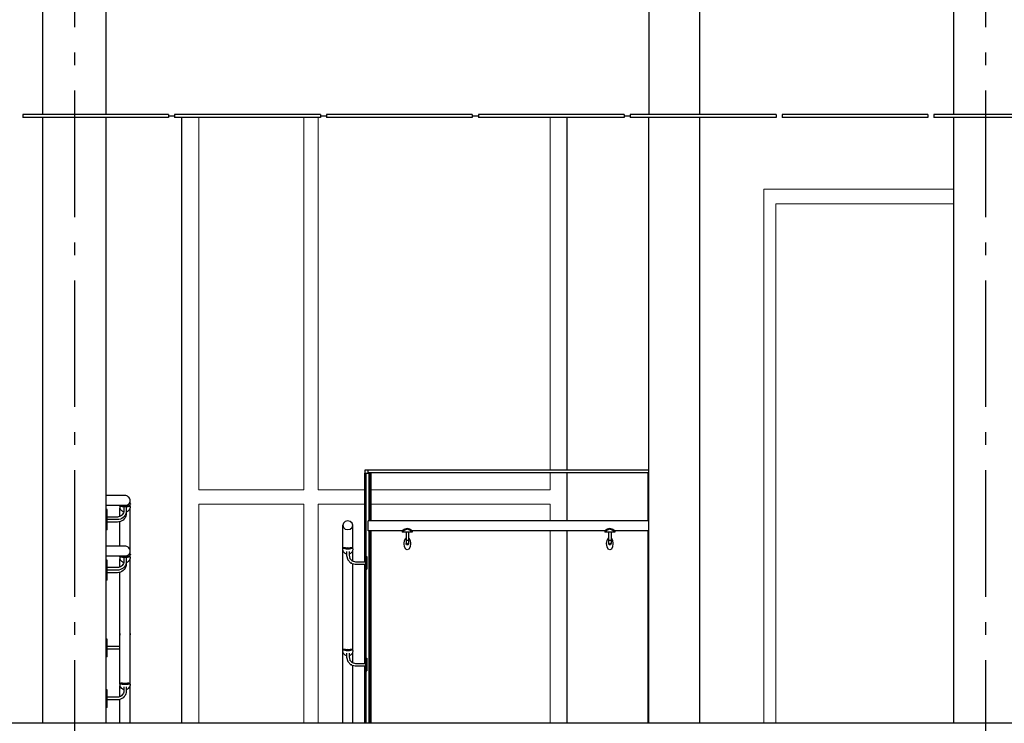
# Model space of a CAD drawing. Header units: millimetres. Extents: x -8544 to 51179, y -2070 to 39312.
# Tile 31 of 165: x 1001 to 4891, y 6850 to 9630. Entities that reach past the tile are written whole.
import ezdxf
from ezdxf.enums import TextEntityAlignment as Align

# ---------------------------------------------------------------- set-up
doc = ezdxf.new("R2010")
doc.units = ezdxf.units.MM
doc.header["$LTSCALE"] = 0.5
doc.header["$MEASUREMENT"] = 0
doc.linetypes.add('Akselinje', pattern=[1500, 1000, -200, 100, -200])
doc.linetypes.add('PLINE', pattern=[0])
for name, color, linetype in [('0(Nye konstruksjoner)', 7, 'Continuous'), ('222- Søyler', 7, 'Continuous'), ('2411 Bærende innervegger betong', 7, 'Continuous'), ('245- Skjørt(Nye konstruksjoner)', 7, 'Continuous'), ('251- Frittbærende dekker', 7, 'Continuous'), ('257- Systemhimlinger (Skravur)(Nye konstruksjoner)', 7, 'Continuous'), ('257- Systemhimlinger(Nye konstruksjoner)', 7, 'Continuous'), ('287- Andre rekkverk_ håndlister og fendere(Nye konstruksjoner)', 7, 'Continuous'), ('82-- Modullinjer', 7, 'Continuous')]:
    doc.layers.add(name, color=color, linetype=linetype)
doc.layers.add('234- Vinduer_ dører_ porter(Nye konstruksjoner)', color=7, linetype='Continuous', lineweight=0)
doc.layers.add('244- Vinduer_ dører_ foldevegger(Nye konstruksjoner)', color=7, linetype='Continuous', lineweight=0)
doc.styles.add('GENERATED_STYLE_1', font='arial.ttf')
pattern_1 = [(0, (0, 0), (0, 43.30127), [0, -25]), (0, (12.5, 21.65), (0, 43.30127), [0, -25])]

# ---------------------------------------------------------------- blocks, each defined once
blk = doc.blocks.new('Standard grid marker[2]', base_point=(1216.9, 12550))
at = {"layer": '82-- Modullinjer', "linetype": 'Akselinje'}
blk.add_line((1216.9, 12350), (1216.9, 1550), dxfattribs=at)
at = {"layer": '82-- Modullinjer', "style": 'GENERATED_STYLE_1'}
for tag, p in [('AC_MarkerText_1_0', (1216.9, 12887.5)), ('AC_MarkerText_1_1', (1216.9, 1187.5))]:
    blk.add_attdef(tag, text='', height=175, rotation=360, dxfattribs=at).set_placement(p, align=Align.TOP_CENTER)
blk = doc.blocks.new('Standard grid marker[8]', base_point=(4816.9, 12550))
at = {"layer": '82-- Modullinjer', "linetype": 'Akselinje'}
blk.add_line((4816.9, 12350), (4816.9, 1550), dxfattribs=at)
at = {"layer": '82-- Modullinjer', "style": 'GENERATED_STYLE_1'}
for tag, p in [('AC_MarkerText_1_0', (4816.9, 12887.5)), ('AC_MarkerText_1_1', (4816.9, 1187.5))]:
    blk.add_attdef(tag, text='', height=175, rotation=360, dxfattribs=at).set_placement(p, align=Align.TOP_CENTER)

msp = doc.modelspace()

# ---------------------------------------------------------------- hatches: boundary and pattern name
at = {"layer": '257- Systemhimlinger (Skravur)(Nye konstruksjoner)', "linetype": 'Continuous'}
h = msp.add_hatch(dxfattribs=at)
h.set_pattern_fill('Prikker_tett', color=256, style=0, pattern_type=2)
h.set_pattern_definition(pattern_1)
h.paths.add_polyline_path([(1588.7, 9256), (1012.7, 9256), (1012.7, 9244), (1588.7, 9244)])
h = msp.add_hatch(dxfattribs=at)
h.set_pattern_fill('Prikker_tett', color=256, style=0, pattern_type=2)
h.set_pattern_definition(pattern_1)
h.paths.add_polyline_path([(1612.7, 9244), (2188.7, 9244), (2188.7, 9256), (1612.7, 9256)])
h = msp.add_hatch(dxfattribs=at)
h.set_pattern_fill('Prikker_tett', color=256, style=0, pattern_type=2)
h.set_pattern_definition(pattern_1)
h.paths.add_polyline_path([(2212.7, 9244), (2788.7, 9244), (2788.7, 9256), (2212.7, 9256)])
h = msp.add_hatch(dxfattribs=at)
h.set_pattern_fill('Prikker_tett', color=256, style=0, pattern_type=2)
h.set_pattern_definition(pattern_1)
h.paths.add_polyline_path([(2812.7, 9244), (3388.7, 9244), (3388.7, 9256), (2812.7, 9256)])
h = msp.add_hatch(dxfattribs=at)
h.set_pattern_fill('Prikker_tett', color=256, style=0, pattern_type=2)
h.set_pattern_definition(pattern_1)
h.paths.add_polyline_path([(3412.7, 9244), (3988.7, 9244), (3988.7, 9256), (3412.7, 9256)])
h = msp.add_hatch(dxfattribs=at)
h.set_pattern_fill('Prikker_tett', color=256, style=0, pattern_type=2)
h.set_pattern_definition(pattern_1)
h.paths.add_polyline_path([(4012.7, 9244), (4588.7, 9244), (4588.7, 9256), (4012.7, 9256)])
h = msp.add_hatch(dxfattribs=at)
h.set_pattern_fill('Prikker_tett', color=256, style=0, pattern_type=2)
h.set_pattern_definition(pattern_1)
h.paths.add_polyline_path([(4612.7, 9244), (5188.7, 9244), (5188.7, 9256), (4612.7, 9256)])

# ---------------------------------------------------------------- linework, layer by layer
at = {"layer": '0(Nye konstruksjoner)', "linetype": 'PLINE'}
for p, q in [((1641.9, 6850), (1641.9, 9244)), ((3161.9, 9244), (3161.9, 7850)), ((3161.9, 7840), (3161.9, 7650)), ((3161.9, 7610), (3161.9, 6850))]:
    msp.add_line(p, q, dxfattribs=at)
at = {"layer": '222- Søyler', "linetype": 'PLINE'}
for p, q in [((1091.9, 9256), (1091.9, 9981.1)), ((1341.9, 9256), (1341.9, 9981.1)), ((4691.9, 9256), (4691.9, 9981.1)), ((1091.9, 6850), (1091.9, 9244)), ((1341.9, 6850), (1341.9, 9244)), ((4691.9, 6850), (4691.9, 9244))]:
    msp.add_line(p, q, dxfattribs=at)
at = {"layer": '234- Vinduer_ dører_ porter(Nye konstruksjoner)', "linetype": 'PLINE'}
for p, q in [((1707.9, 9244), (1707.9, 7772)), ((2123.9, 7772), (2123.9, 9244)), ((2179.9, 9244), (2179.9, 7772)), ((3095.9, 7850), (3095.9, 9244)), ((3095.9, 7772), (3095.9, 7840)), ((1707.9, 7772), (2123.9, 7772)), ((2179.9, 7772), (2364.4, 7772)), ((2389.4, 7772), (3095.9, 7772)), ((1707.9, 7716), (1707.9, 6850)), ((2123.9, 7716), (1707.9, 7716)), ((2123.9, 6850), (2123.9, 7716)), ((2179.9, 7716), (2179.9, 6850)), ((2364.4, 7716), (2179.9, 7716)), ((3095.9, 7716), (2389.4, 7716)), ((3095.9, 7650), (3095.9, 7716)), ((3095.9, 6850), (3095.9, 7610))]:
    msp.add_line(p, q, dxfattribs=at)
at = {"layer": '2411 Bærende innervegger betong', "linetype": 'PLINE'}
for p, q in [((3686.9, 10167.9), (3686.9, 9256)), ((3486.9, 6850), (3486.9, 9244)), ((3686.9, 9244), (3686.9, 6850))]:
    msp.add_line(p, q, dxfattribs=at)
at = {"layer": '244- Vinduer_ dører_ foldevegger(Nye konstruksjoner)', "linetype": 'PLINE'}
for p, q in [((3940.4, 8960), (3940.4, 8890)), ((4691.9, 8960), (3940.4, 8960)), ((3940.4, 8890), (3940.4, 6850)), ((3988.2, 6850), (3988.2, 8902)), ((3988.2, 8902), (4691.9, 8902))]:
    msp.add_line(p, q, dxfattribs=at)
at = {"layer": '245- Skjørt(Nye konstruksjoner)', "linetype": 'PLINE'}
for p, q in [((3486.9, 10167.9), (3486.9, 9256)), ((1588.7, 9250), (1612.7, 9250)), ((2188.7, 9250), (2212.7, 9250)), ((2788.7, 9250), (2812.7, 9250)), ((3388.7, 9250), (3412.7, 9250))]:
    msp.add_line(p, q, dxfattribs=at)
at = {"layer": '251- Frittbærende dekker', "linetype": 'PLINE', "flags": 128}
msp.add_lwpolyline([(10516.9, 6850), (8013.9, 6850), (7965.9, 6850), (7921.9, 6850), (-2050.6, 6850)], dxfattribs=at)
at = {"layer": '257- Systemhimlinger(Nye konstruksjoner)', "linetype": 'PLINE'}
for p, q in [((1012.7, 9256), (1012.7, 9244)), ((1588.7, 9256), (1012.7, 9256)), ((1588.7, 9244), (1012.7, 9244)), ((1588.7, 9256), (1588.7, 9244)), ((1612.7, 9256), (1612.7, 9244)), ((2188.7, 9256), (1612.7, 9256)), ((2188.7, 9244), (1612.7, 9244)), ((2188.7, 9256), (2188.7, 9244)), ((2212.7, 9256), (2212.7, 9244)), ((2788.7, 9256), (2212.7, 9256)), ((2788.7, 9244), (2212.7, 9244)), ((2788.7, 9256), (2788.7, 9244)), ((2812.7, 9256), (2812.7, 9244)), ((3388.7, 9256), (2812.7, 9256)), ((3388.7, 9244), (2812.7, 9244)), ((3388.7, 9256), (3388.7, 9244)), ((3412.7, 9256), (3412.7, 9244)), ((3988.7, 9256), (3412.7, 9256)), ((3988.7, 9244), (3412.7, 9244)), ((3988.7, 9256), (3988.7, 9244)), ((4012.7, 9256), (4012.7, 9244)), ((4588.7, 9256), (4012.7, 9256)), ((4588.7, 9244), (4012.7, 9244)), ((4588.7, 9256), (4588.7, 9244)), ((4612.7, 9256), (4612.7, 9244)), ((5188.7, 9256), (4612.7, 9256)), ((5188.7, 9244), (4612.7, 9244))]:
    msp.add_line(p, q, dxfattribs=at)
at = {"layer": '287- Andre rekkverk_ håndlister og fendere(Nye konstruksjoner)', "linetype": 'PLINE'}
for p, q in [((2364.4, 7850), (2364.4, 7838.4)), ((2376.9, 7850), (2364.4, 7850)), ((2364.4, 7838.4), (2389.4, 7838.4)), ((2364.4, 7488.5), (2364.4, 7838.4)), ((2369.4, 6850), (2369.4, 7835.5)), ((2376.9, 7840), (2376.9, 7850)), ((3486.9, 7850), (2376.9, 7850)), ((3486.9, 7840), (2376.9, 7840)), ((2381.9, 7650), (2381.9, 7840)), ((2384.4, 7650), (2384.4, 7835.5)), ((2389.4, 7838.4), (2389.4, 7840)), ((2389.4, 7650), (2389.4, 7838.4)), ((3481.9, 7840), (3481.9, 7650)), ((1353.7, 7750), (1341.9, 7750)), ((1365.1, 7750), (1353.7, 7750)), ((1376, 7750), (1365.1, 7750)), ((1386, 7750), (1376, 7750)), ((1395, 7750), (1386, 7750)), ((1402.6, 7750), (1395, 7750)), ((1408.8, 7750), (1402.6, 7750)), ((1413.3, 7750), (1408.8, 7750)), ((1416, 7750), (1413.3, 7750)), ((1416.9, 7750), (1416, 7750)), ((1420.4, 7749.7), (1416.9, 7750)), ((1423.8, 7748.8), (1420.4, 7749.7)), ((1426.9, 7747.3), (1423.8, 7748.8)), ((1429.8, 7745.3), (1426.9, 7747.3)), ((1432.2, 7742.9), (1429.8, 7745.3)), ((1434.2, 7740), (1432.2, 7742.9)), ((1353.7, 7710), (1341.9, 7710)), ((1365.1, 7710), (1353.7, 7710)), ((1376, 7710), (1365.1, 7710)), ((1386, 7710), (1376, 7710)), ((1395, 7710), (1386, 7710)), ((1402.6, 7710), (1395, 7710)), ((1396.1, 7706.3), (1395.9, 7704.9)), ((1395.9, 7704.9), (1396.1, 7702.8)), ((1396.4, 7706.8), (1396.1, 7706.3)), ((1396.1, 7702.8), (1396.4, 7701.4)), ((1396.7, 7707.2), (1396.4, 7706.8)), ((1401.1, 7710), (1396.7, 7707.2)), ((1397.9, 7707.6), (1396.7, 7707.2)), ((1396.9, 7707.4), (1396.9, 7710)), ((1399.2, 7707.4), (1397.9, 7707.6)), ((1399.6, 7707.4), (1399.2, 7707.4)), ((1401.9, 7706.9), (1399.6, 7707.4)), ((1402.5, 7709.4), (1401.9, 7710)), ((1402.5, 7706.7), (1401.9, 7706.9)), ((1404.9, 7708.1), (1402.5, 7709.4)), ((1404.9, 7706.3), (1402.5, 7706.7)), ((1408.8, 7710), (1402.6, 7710)), ((1406.3, 7707.3), (1404.9, 7708.1)), ((1406.3, 7705.9), (1404.9, 7706.3)), ((1408.5, 7706.4), (1406.3, 7707.3)), ((1408.5, 7705.6), (1406.3, 7705.9)), ((1410.4, 7705.8), (1408.5, 7706.4)), ((1410.4, 7705.3), (1408.5, 7705.6)), ((1413.3, 7710), (1408.8, 7710)), ((1412.6, 7705.4), (1410.4, 7705.8)), ((1411.9, 7705.2), (1410.4, 7705.3)), ((1411.9, 7705.5), (1411.9, 7690.2)), ((1414.7, 7705), (1412.6, 7705.4)), ((1416, 7710), (1413.3, 7710)), ((1416.9, 7705), (1414.7, 7705)), ((1416.9, 7710), (1416, 7710)), ((1416.9, 7710), (1420.4, 7710.3)), ((1418.7, 7710), (1416.9, 7710)), ((1419.1, 7705), (1416.9, 7705)), ((1420.4, 7710.3), (1418.7, 7710)), ((1421.2, 7705.4), (1419.1, 7705)), ((1420.4, 7710.3), (1423.8, 7711.2)), ((1422.1, 7710.6), (1420.4, 7710.3)), ((1423.4, 7705.8), (1421.2, 7705.4)), ((1421.9, 7705.5), (1421.9, 7689.8)), ((1423.4, 7705.3), (1421.9, 7705.2)), ((1423.6, 7711.2), (1422.1, 7710.6)), ((1425.3, 7706.4), (1423.4, 7705.8)), ((1425.3, 7705.6), (1423.4, 7705.3)), ((1425.4, 7711.8), (1423.6, 7711.2)), ((1423.8, 7711.2), (1426.9, 7712.7)), ((1427.5, 7707.3), (1425.3, 7706.4)), ((1427.5, 7705.9), (1425.3, 7705.6)), ((1426.5, 7712.4), (1425.4, 7711.8)), ((1428.4, 7713.6), (1426.5, 7712.4)), ((1426.9, 7712.7), (1429.8, 7714.7)), ((1428.9, 7708.1), (1427.5, 7707.3)), ((1428.9, 7706.3), (1427.5, 7705.9)), ((1428.9, 7714), (1428.4, 7713.6)), ((1430.8, 7715.6), (1428.9, 7714)), ((1431.3, 7709.4), (1428.9, 7708.1)), ((1431.3, 7706.7), (1428.9, 7706.3)), ((1429.8, 7714.7), (1432.2, 7717.1)), ((1431.1, 7715.8), (1430.8, 7715.6)), ((1432.2, 7717), (1431.1, 7715.8)), ((1431.9, 7710), (1431.3, 7709.4)), ((1431.9, 7706.9), (1431.3, 7706.7)), ((1434.3, 7711.9), (1431.9, 7710)), ((1434.3, 7707.4), (1431.9, 7706.9)), ((1432.2, 7717.1), (1434.2, 7720)), ((1433.1, 7718.2), (1432.2, 7717)), ((1433.1, 7709.8), (1432.3, 7710.3)), ((1433.4, 7718.5), (1433.1, 7718.2)), ((1433.1, 7709.8), (1437.2, 7707.2)), ((1433.6, 7718.9), (1433.4, 7718.5)), ((1433.8, 7719.2), (1433.6, 7718.9)), ((1433.8, 7719.2), (1438, 7716.5)), ((1435.7, 7736.8), (1434.2, 7740)), ((1434.2, 7720), (1435.7, 7723.2)), ((1434.7, 7712.3), (1434.3, 7711.9)), ((1434.7, 7707.4), (1434.3, 7707.4)), ((1436, 7713.8), (1434.7, 7712.3)), ((1436, 7707.6), (1434.7, 7707.4)), ((1436.6, 7733.5), (1435.7, 7736.8)), ((1435.7, 7723.2), (1436.6, 7726.5)), ((1437.2, 7715.2), (1436, 7713.8)), ((1437.2, 7707.2), (1436, 7707.6)), ((1436.9, 7730), (1436.6, 7733.5)), ((1436.6, 7726.5), (1436.9, 7730)), ((1436.9, 7717.2), (1436.9, 7730)), ((1436.9, 7707.4), (1436.9, 7714.9)), ((1437.5, 7715.6), (1437.2, 7715.2)), ((1437.5, 7706.8), (1437.2, 7707.2)), ((1437.8, 7716.1), (1437.5, 7715.6)), ((1437.8, 7706.3), (1437.5, 7706.8)), ((1437.5, 7701.4), (1437.8, 7702.8)), ((1438, 7716.5), (1437.8, 7716.1)), ((1438, 7704.9), (1437.8, 7706.3)), ((1437.8, 7702.8), (1438, 7704.9)), ((1346.9, 7695), (1341.9, 7695)), ((1346.9, 7694.5), (1346.9, 7695)), ((1346.9, 7692.9), (1346.9, 7694.5)), ((1346.9, 7690.3), (1346.9, 7692.9)), ((1346.9, 7686.8), (1346.9, 7690.3)), ((1346.9, 7682.5), (1346.9, 7686.8)), ((1346.9, 7677.5), (1346.9, 7682.5)), ((1346.9, 7672), (1346.9, 7677.5)), ((1346.9, 7666.1), (1346.9, 7672)), ((1346.9, 7660), (1346.9, 7666.1)), ((1386.7, 7665), (1346.9, 7665)), ((1391.3, 7665.4), (1386.7, 7665)), ((1395.5, 7666.5), (1391.3, 7665.4)), ((1399.4, 7668.4), (1395.5, 7666.5)), ((1396.4, 7701.4), (1396.7, 7700.4)), ((1396.7, 7700.4), (1397.9, 7697.5)), ((1396.9, 7667.2), (1396.9, 7699.8)), ((1397.9, 7697.5), (1399.2, 7695)), ((1399.2, 7695), (1399.6, 7694.5)), ((1403, 7670.9), (1399.4, 7668.4)), ((1399.6, 7694.5), (1401.9, 7691.5)), ((1401.9, 7691.5), (1402.5, 7690.9)), ((1402.5, 7690.9), (1404.9, 7688.9)), ((1406.1, 7673.9), (1403, 7670.9)), ((1404.9, 7688.9), (1406.3, 7687.9)), ((1408.6, 7677.5), (1406.1, 7673.9)), ((1406.3, 7687.9), (1408.5, 7686.8)), ((1408.5, 7686.8), (1410.4, 7686)), ((1410.4, 7681.5), (1408.6, 7677.5)), ((1413.8, 7667.5), (1409.4, 7663.2)), ((1410.4, 7686), (1411.5, 7685.7)), ((1411.5, 7685.7), (1410.4, 7681.5)), ((1411.9, 7690.2), (1411.5, 7685.7)), ((1417.3, 7672.5), (1413.8, 7667.5)), ((1419.8, 7678), (1417.3, 7672.5)), ((1419.8, 7668), (1417.3, 7662.4)), ((1421.4, 7683.9), (1419.8, 7678)), ((1421.4, 7673.9), (1419.8, 7668)), ((1421.9, 7689.8), (1421.4, 7683.9)), ((1421.9, 7679.7), (1421.4, 7673.9)), ((1421.9, 7689.8), (1421.9, 7679.7)), ((1421.9, 7685.6), (1423.4, 7686)), ((1423.4, 7686), (1425.3, 7686.8)), ((1425.3, 7686.8), (1427.5, 7687.9)), ((1427.5, 7687.9), (1428.9, 7688.9)), ((1428.9, 7688.9), (1431.3, 7690.9)), ((1431.3, 7690.9), (1431.9, 7691.5)), ((1431.9, 7691.5), (1434.3, 7694.5)), ((1434.3, 7694.5), (1434.7, 7695)), ((1434.7, 7695), (1436, 7697.5)), ((1436, 7697.5), (1437.2, 7700.4)), ((1436.9, 7530), (1436.9, 7699.8)), ((1437.2, 7700.4), (1437.5, 7701.4)), ((1346.9, 7625), (1341.9, 7625)), ((1346.9, 7653.9), (1346.9, 7660)), ((1387.1, 7655), (1346.9, 7655)), ((1386.7, 7654.9), (1346.9, 7654.9)), ((1346.9, 7648), (1346.9, 7653.9)), ((1346.9, 7642.5), (1346.9, 7648)), ((1387.1, 7644.9), (1346.9, 7644.9)), ((1346.9, 7637.5), (1346.9, 7642.5)), ((1346.9, 7633.2), (1346.9, 7637.5)), ((1346.9, 7629.7), (1346.9, 7633.2)), ((1346.9, 7627.1), (1346.9, 7629.7)), ((1346.9, 7625.5), (1346.9, 7627.1)), ((1346.9, 7625), (1346.9, 7625.5)), ((1346.9, 7623.1), (1346.9, 7625)), ((1391.3, 7655.3), (1386.7, 7654.9)), ((1393, 7655.5), (1387.1, 7655)), ((1393, 7645.5), (1387.1, 7644.9)), ((1391.3, 7655.4), (1391.3, 7655.3)), ((1398.9, 7657.1), (1393, 7655.5)), ((1398.9, 7647), (1393, 7645.5)), ((1396.9, 7550), (1396.9, 7646.5)), ((1404.4, 7659.7), (1398.9, 7657.1)), ((1404.4, 7649.6), (1398.9, 7647)), ((1409.4, 7663.2), (1404.4, 7659.7)), ((1409.4, 7653.1), (1404.4, 7649.6)), ((1413.8, 7657.4), (1409.4, 7653.1)), ((1417.3, 7662.4), (1413.8, 7657.4)), ((2279.6, 7641.4), (2276.9, 7632.7)), ((2276.9, 7632.7), (2279.6, 7624.1)), ((2276.9, 7540), (2276.9, 7632.7)), ((2286.9, 7647.7), (2279.6, 7641.4)), ((2296.9, 7650), (2286.9, 7647.7)), ((2306.9, 7647.7), (2296.9, 7650)), ((2314.2, 7641.4), (2306.9, 7647.7)), ((2316.9, 7632.7), (2314.2, 7641.4)), ((2314.2, 7624.1), (2316.9, 7632.7)), ((2316.9, 7540), (2316.9, 7632.7)), ((2376.9, 7647.3), (2376.9, 7650)), ((3486.9, 7650), (2376.9, 7650)), ((2376.9, 7640), (2376.9, 7647.3)), ((2376.9, 7630), (2376.9, 7640)), ((2376.9, 7620), (2376.9, 7630)), ((1346.9, 7614.9), (1341.9, 7614.9)), ((1346.9, 7619.6), (1346.9, 7623.1)), ((1346.9, 7617.1), (1346.9, 7619.6)), ((1346.9, 7615.5), (1346.9, 7617.1)), ((1346.9, 7614.9), (1346.9, 7615.5)), ((2279.6, 7624.1), (2286.9, 7617.7)), ((2286.9, 7617.7), (2296.9, 7615.4)), ((2296.9, 7615.4), (2306.9, 7617.7)), ((2306.9, 7617.7), (2314.2, 7624.1)), ((2376.9, 7612.7), (2376.9, 7620)), ((2376.9, 7610), (2376.9, 7612.7)), ((2511.9, 7610), (2376.9, 7610)), ((2381.9, 6850), (2381.9, 7610)), ((2384.4, 6850), (2384.4, 7610)), ((2389.4, 6850), (2389.4, 7610)), ((2513.3, 7610), (2511.9, 7610)), ((2511.9, 7610), (2511.9, 7605)), ((2513.3, 7605), (2511.9, 7605)), ((2514.6, 7612.4), (2513.3, 7610)), ((2514.6, 7608.1), (2513.3, 7605)), ((2550.5, 7605), (2513.3, 7605)), ((2520.3, 7615.4), (2514.6, 7612.4)), ((2520.3, 7611.7), (2514.6, 7608.1)), ((2521.9, 7616.8), (2520.3, 7615.4)), ((2521.9, 7613.5), (2520.3, 7611.7)), ((2531.9, 7619.2), (2521.9, 7616.8)), ((2531.9, 7616.5), (2521.9, 7613.5)), ((2526.9, 7605), (2526.9, 7590)), ((2526.9, 7590), (2526.9, 7575)), ((2541.9, 7616.8), (2531.9, 7619.2)), ((2541.9, 7613.5), (2531.9, 7616.5)), ((2536.9, 7605), (2536.9, 7590)), ((2536.9, 7590), (2536.9, 7575)), ((2543.5, 7615.4), (2541.9, 7616.8)), ((2543.5, 7611.7), (2541.9, 7613.5)), ((2549.2, 7612.4), (2543.5, 7615.4)), ((2549.2, 7608.1), (2543.5, 7611.7)), ((2550.5, 7610), (2549.2, 7612.4)), ((2550.5, 7605), (2549.2, 7608.1)), ((2551.9, 7610), (2550.5, 7610)), ((2551.9, 7605), (2550.5, 7605)), ((2551.9, 7610), (2551.9, 7605)), ((3311.9, 7610), (2551.9, 7610)), ((3313.3, 7610), (3311.9, 7610)), ((3311.9, 7610), (3311.9, 7605)), ((3313.3, 7605), (3311.9, 7605)), ((3314.6, 7612.4), (3313.3, 7610)), ((3314.6, 7608.1), (3313.3, 7605)), ((3350.5, 7605), (3313.3, 7605)), ((3320.3, 7615.4), (3314.6, 7612.4)), ((3320.3, 7611.7), (3314.6, 7608.1)), ((3321.9, 7616.8), (3320.3, 7615.4)), ((3321.9, 7613.5), (3320.3, 7611.7)), ((3331.9, 7619.2), (3321.9, 7616.8)), ((3331.9, 7616.5), (3321.9, 7613.5)), ((3326.9, 7605), (3326.9, 7590)), ((3326.9, 7590), (3326.9, 7575)), ((3341.9, 7616.8), (3331.9, 7619.2)), ((3341.9, 7613.5), (3331.9, 7616.5)), ((3336.9, 7605), (3336.9, 7590)), ((3336.9, 7590), (3336.9, 7575)), ((3343.5, 7615.4), (3341.9, 7616.8)), ((3343.5, 7611.7), (3341.9, 7613.5)), ((3349.2, 7612.4), (3343.5, 7615.4)), ((3349.2, 7608.1), (3343.5, 7611.7)), ((3350.5, 7610), (3349.2, 7612.4)), ((3350.5, 7605), (3349.2, 7608.1)), ((3351.9, 7610), (3350.5, 7610)), ((3351.9, 7605), (3350.5, 7605)), ((3351.9, 7610), (3351.9, 7605)), ((3486.9, 7610), (3351.9, 7610)), ((3481.9, 7610), (3481.9, 6850)), ((1353.7, 7550), (1341.9, 7550)), ((1365.1, 7550), (1353.7, 7550)), ((1376, 7550), (1365.1, 7550)), ((1386, 7550), (1376, 7550)), ((1395, 7550), (1386, 7550)), ((1402.6, 7550), (1395, 7550)), ((1408.8, 7550), (1402.6, 7550)), ((1413.3, 7550), (1408.8, 7550)), ((1416, 7550), (1413.3, 7550)), ((1416.9, 7550), (1416, 7550)), ((1420.4, 7549.7), (1416.9, 7550)), ((1423.8, 7548.8), (1420.4, 7549.7)), ((1426.9, 7547.3), (1423.8, 7548.8)), ((1429.8, 7545.3), (1426.9, 7547.3)), ((2519.4, 7560), (2521.1, 7572.5)), ((2521.1, 7547.5), (2519.4, 7560)), ((2521.1, 7572.5), (2525.7, 7581.7)), ((2525.7, 7538.3), (2521.1, 7547.5)), ((2525.7, 7581.7), (2526.9, 7582.3)), ((2526.9, 7575), (2526.9, 7564)), ((2526.9, 7564), (2526.9, 7560)), ((2527.6, 7557.5), (2526.9, 7560)), ((2529.4, 7572.8), (2527.6, 7573.7)), ((2529.4, 7560.1), (2527.6, 7561.8)), ((2529.4, 7555.7), (2527.6, 7557.5)), ((2531.9, 7572.4), (2529.4, 7572.8)), ((2531.9, 7559.5), (2529.4, 7560.1)), ((2531.9, 7555), (2529.4, 7555.7)), ((2534.4, 7572.8), (2531.9, 7572.4)), ((2534.4, 7560.1), (2531.9, 7559.5)), ((2534.4, 7555.7), (2531.9, 7555)), ((2536.3, 7573.7), (2534.4, 7572.8)), ((2536.3, 7561.8), (2534.4, 7560.1)), ((2536.3, 7557.5), (2534.4, 7555.7)), ((2536.9, 7560), (2536.3, 7557.5)), ((2536.9, 7582.3), (2538.2, 7581.7)), ((2536.9, 7575), (2536.9, 7564)), ((2536.9, 7564), (2536.9, 7560)), ((2538.2, 7581.7), (2542.8, 7572.5)), ((2542.8, 7547.5), (2538.2, 7538.3)), ((2542.8, 7572.5), (2544.4, 7560)), ((2544.4, 7560), (2542.8, 7547.5)), ((3319.4, 7560), (3321.1, 7572.5)), ((3321.1, 7547.5), (3319.4, 7560)), ((3321.1, 7572.5), (3325.7, 7581.7)), ((3325.7, 7538.3), (3321.1, 7547.5)), ((3325.7, 7581.7), (3326.9, 7582.3)), ((3326.9, 7575), (3326.9, 7564)), ((3326.9, 7564), (3326.9, 7560)), ((3327.6, 7557.5), (3326.9, 7560)), ((3329.4, 7572.8), (3327.6, 7573.7)), ((3329.4, 7560.1), (3327.6, 7561.8)), ((3329.4, 7555.7), (3327.6, 7557.5)), ((3331.9, 7572.4), (3329.4, 7572.8)), ((3331.9, 7559.5), (3329.4, 7560.1)), ((3331.9, 7555), (3329.4, 7555.7)), ((3334.4, 7572.8), (3331.9, 7572.4)), ((3334.4, 7560.1), (3331.9, 7559.5)), ((3334.4, 7555.7), (3331.9, 7555)), ((3336.3, 7573.7), (3334.4, 7572.8)), ((3336.3, 7561.8), (3334.4, 7560.1)), ((3336.3, 7557.5), (3334.4, 7555.7)), ((3336.9, 7560), (3336.3, 7557.5)), ((3336.9, 7582.3), (3338.2, 7581.7)), ((3336.9, 7575), (3336.9, 7564)), ((3336.9, 7564), (3336.9, 7560)), ((3338.2, 7581.7), (3342.8, 7572.5)), ((3342.8, 7547.5), (3338.2, 7538.3)), ((3342.8, 7572.5), (3344.4, 7560)), ((3344.4, 7560), (3342.8, 7547.5)), ((1353.7, 7510), (1341.9, 7510)), ((1365.1, 7510), (1353.7, 7510)), ((1376, 7510), (1365.1, 7510)), ((1386, 7510), (1376, 7510)), ((1395, 7510), (1386, 7510)), ((1402.6, 7510), (1395, 7510)), ((1401.1, 7510), (1396.7, 7507.2)), ((1396.9, 7507.4), (1396.9, 7510)), ((1402.5, 7509.4), (1401.9, 7510)), ((1404.9, 7508.1), (1402.5, 7509.4)), ((1408.8, 7510), (1402.6, 7510)), ((1406.3, 7507.3), (1404.9, 7508.1)), ((1413.3, 7510), (1408.8, 7510)), ((1416, 7510), (1413.3, 7510)), ((1416.9, 7510), (1416, 7510)), ((1416.9, 7510), (1420.4, 7510.3)), ((1418.7, 7510), (1416.9, 7510)), ((1420.4, 7510.3), (1418.7, 7510)), ((1420.4, 7510.3), (1423.8, 7511.2)), ((1422.1, 7510.6), (1420.4, 7510.3)), ((1423.6, 7511.2), (1422.1, 7510.6)), ((1425.4, 7511.8), (1423.6, 7511.2)), ((1423.8, 7511.2), (1426.9, 7512.7)), ((1426.5, 7512.4), (1425.4, 7511.8)), ((1428.4, 7513.6), (1426.5, 7512.4)), ((1426.9, 7512.7), (1429.8, 7514.7)), ((1428.9, 7508.1), (1427.5, 7507.3)), ((1428.9, 7514), (1428.4, 7513.6)), ((1430.8, 7515.6), (1428.9, 7514)), ((1431.3, 7509.4), (1428.9, 7508.1)), ((1432.2, 7542.9), (1429.8, 7545.3)), ((1429.8, 7514.7), (1432.2, 7517.1)), ((1431.1, 7515.8), (1430.8, 7515.6)), ((1432.2, 7517), (1431.1, 7515.8)), ((1431.9, 7510), (1431.3, 7509.4)), ((1434.3, 7511.9), (1431.9, 7510)), ((1434.2, 7540), (1432.2, 7542.9)), ((1432.2, 7517.1), (1434.2, 7520)), ((1433.1, 7518.2), (1432.2, 7517)), ((1433.1, 7509.8), (1432.3, 7510.3)), ((1433.4, 7518.5), (1433.1, 7518.2)), ((1433.1, 7509.8), (1437.2, 7507.2)), ((1433.6, 7518.9), (1433.4, 7518.5)), ((1433.8, 7519.2), (1433.6, 7518.9)), ((1433.8, 7519.2), (1438, 7516.5)), ((1435.7, 7536.8), (1434.2, 7540)), ((1434.2, 7520), (1435.7, 7523.2)), ((1434.7, 7512.3), (1434.3, 7511.9)), ((1436, 7513.8), (1434.7, 7512.3)), ((1436.6, 7533.5), (1435.7, 7536.8)), ((1435.7, 7523.2), (1436.6, 7526.5)), ((1437.2, 7515.2), (1436, 7513.8)), ((1436.9, 7530), (1436.6, 7533.5)), ((1436.6, 7526.5), (1436.9, 7530)), ((1436.9, 7517.2), (1436.9, 7530)), ((1436.9, 7507.4), (1436.9, 7514.9)), ((1437.5, 7515.6), (1437.2, 7515.2)), ((1437.8, 7516.1), (1437.5, 7515.6)), ((1438, 7516.5), (1437.8, 7516.1)), ((2277.6, 7540.9), (2275.9, 7538.4)), ((2275.9, 7538.4), (2277.6, 7530.9)), ((2276.9, 7138.4), (2276.9, 7533.7)), ((2281.4, 7543.8), (2277.6, 7540.9)), ((2278.6, 7540.1), (2277.6, 7540.9)), ((2277.6, 7530.9), (2278.6, 7528.5)), ((2284.9, 7539.8), (2278.6, 7540.1)), ((2278.6, 7528.5), (2284.9, 7522.5)), ((2282.3, 7543.3), (2281.4, 7543.8)), ((2287.3, 7543.6), (2282.3, 7543.3)), ((2290.2, 7537.8), (2284.9, 7539.8)), ((2284.9, 7522.5), (2290.2, 7519.2)), ((2291.6, 7542.2), (2287.3, 7543.6)), ((2296.9, 7538.6), (2290.2, 7537.8)), ((2290.2, 7519.2), (2291.9, 7519)), ((2296.9, 7542.9), (2291.6, 7542.2)), ((2291.9, 7528.5), (2291.9, 7512.9)), ((2291.9, 7512.9), (2296.5, 7495.9)), ((2302.3, 7542.2), (2296.9, 7542.9)), ((2303.6, 7537.8), (2296.9, 7538.6)), ((2301.9, 7528.5), (2301.9, 7514.2)), ((2301.9, 7519), (2303.6, 7519.2)), ((2301.9, 7514.2), (2305.4, 7501.1)), ((2306.5, 7543.6), (2302.3, 7542.2)), ((2308.9, 7539.8), (2303.6, 7537.8)), ((2303.6, 7519.2), (2308.9, 7522.5)), ((2311.6, 7543.3), (2306.5, 7543.6)), ((2315.2, 7540.1), (2308.9, 7539.8)), ((2308.9, 7522.5), (2315.2, 7528.5)), ((2312.4, 7543.8), (2311.6, 7543.3)), ((2312.4, 7543.8), (2316.3, 7540.9)), ((2316.3, 7540.9), (2315.2, 7540.1)), ((2315.2, 7528.5), (2316.3, 7530.9)), ((2318, 7538.4), (2316.3, 7540.9)), ((2316.3, 7530.9), (2318, 7538.4)), ((2316.9, 7491.4), (2316.9, 7533.7)), ((2366.9, 7508.5), (2366.9, 7505.2)), ((2366.9, 7508.5), (2371.9, 7508.5)), ((2371.9, 7508.5), (2371.9, 7505.2)), ((2531.9, 7535), (2525.7, 7538.3)), ((2538.2, 7538.3), (2531.9, 7535)), ((3331.9, 7535), (3325.7, 7538.3)), ((3338.2, 7538.3), (3331.9, 7535)), ((1346.9, 7495), (1341.9, 7495)), ((1346.9, 7494.5), (1346.9, 7495)), ((1346.9, 7492.9), (1346.9, 7494.5)), ((1346.9, 7490.3), (1346.9, 7492.9)), ((1346.9, 7486.8), (1346.9, 7490.3)), ((1346.9, 7482.5), (1346.9, 7486.8)), ((1346.9, 7477.5), (1346.9, 7482.5)), ((1346.9, 7472), (1346.9, 7477.5)), ((1346.9, 7466.1), (1346.9, 7472)), ((1396.1, 7506.3), (1395.9, 7504.9)), ((1395.9, 7504.9), (1396.1, 7502.8)), ((1396.4, 7506.8), (1396.1, 7506.3)), ((1396.1, 7502.8), (1396.4, 7501.4)), ((1396.7, 7507.2), (1396.4, 7506.8)), ((1396.4, 7501.4), (1396.7, 7500.4)), ((1397.9, 7507.6), (1396.7, 7507.2)), ((1396.7, 7500.4), (1397.9, 7497.5)), ((1396.9, 7467.2), (1396.9, 7499.8)), ((1399.2, 7507.4), (1397.9, 7507.6)), ((1397.9, 7497.5), (1399.2, 7495)), ((1399.6, 7507.4), (1399.2, 7507.4)), ((1399.2, 7495), (1399.6, 7494.5)), ((1403, 7470.9), (1399.4, 7468.4)), ((1401.9, 7506.9), (1399.6, 7507.4)), ((1399.6, 7494.5), (1401.9, 7491.5)), ((1402.5, 7506.7), (1401.9, 7506.9)), ((1401.9, 7491.5), (1402.5, 7490.9)), ((1404.9, 7506.3), (1402.5, 7506.7)), ((1402.5, 7490.9), (1404.9, 7488.9)), ((1406.1, 7473.9), (1403, 7470.9)), ((1406.3, 7505.9), (1404.9, 7506.3)), ((1404.9, 7488.9), (1406.3, 7487.9)), ((1408.6, 7477.5), (1406.1, 7473.9)), ((1408.5, 7506.4), (1406.3, 7507.3)), ((1408.5, 7505.6), (1406.3, 7505.9)), ((1406.3, 7487.9), (1408.5, 7486.8)), ((1410.4, 7505.8), (1408.5, 7506.4)), ((1410.4, 7505.3), (1408.5, 7505.6)), ((1408.5, 7486.8), (1410.4, 7486)), ((1410.4, 7481.5), (1408.6, 7477.5)), ((1412.6, 7505.4), (1410.4, 7505.8)), ((1411.9, 7505.2), (1410.4, 7505.3)), ((1410.4, 7486), (1411.5, 7485.7)), ((1411.5, 7485.7), (1410.4, 7481.5)), ((1411.9, 7490.2), (1411.5, 7485.7)), ((1411.9, 7505.5), (1411.9, 7490.2)), ((1414.7, 7505), (1412.6, 7505.4)), ((1417.3, 7472.5), (1413.8, 7467.5)), ((1416.9, 7505), (1414.7, 7505)), ((1419.1, 7505), (1416.9, 7505)), ((1419.8, 7478), (1417.3, 7472.5)), ((1421.2, 7505.4), (1419.1, 7505)), ((1421.4, 7483.9), (1419.8, 7478)), ((1421.4, 7473.9), (1419.8, 7468)), ((1423.4, 7505.8), (1421.2, 7505.4)), ((1421.9, 7489.8), (1421.4, 7483.9)), ((1421.9, 7479.7), (1421.4, 7473.9)), ((1421.9, 7505.5), (1421.9, 7489.8)), ((1423.4, 7505.3), (1421.9, 7505.2)), ((1421.9, 7489.8), (1421.9, 7479.7)), ((1421.9, 7485.6), (1423.4, 7486)), ((1425.3, 7506.4), (1423.4, 7505.8)), ((1425.3, 7505.6), (1423.4, 7505.3)), ((1423.4, 7486), (1425.3, 7486.8)), ((1427.5, 7507.3), (1425.3, 7506.4)), ((1427.5, 7505.9), (1425.3, 7505.6)), ((1425.3, 7486.8), (1427.5, 7487.9)), ((1428.9, 7506.3), (1427.5, 7505.9)), ((1427.5, 7487.9), (1428.9, 7488.9)), ((1431.3, 7506.7), (1428.9, 7506.3)), ((1428.9, 7488.9), (1431.3, 7490.9)), ((1431.9, 7506.9), (1431.3, 7506.7)), ((1431.3, 7490.9), (1431.9, 7491.5)), ((1434.3, 7507.4), (1431.9, 7506.9)), ((1431.9, 7491.5), (1434.3, 7494.5)), ((1434.7, 7507.4), (1434.3, 7507.4)), ((1434.3, 7494.5), (1434.7, 7495)), ((1436, 7507.6), (1434.7, 7507.4)), ((1434.7, 7495), (1436, 7497.5)), ((1437.2, 7507.2), (1436, 7507.6)), ((1436, 7497.5), (1437.2, 7500.4)), ((1436.9, 7005.3), (1436.9, 7499.8)), ((1437.5, 7506.8), (1437.2, 7507.2)), ((1437.2, 7500.4), (1437.5, 7501.4)), ((1437.8, 7506.3), (1437.5, 7506.8)), ((1437.5, 7501.4), (1437.8, 7502.8)), ((1438, 7504.9), (1437.8, 7506.3)), ((1437.8, 7502.8), (1438, 7504.9)), ((2297.1, 7496.3), (2296.5, 7495.9)), ((2296.5, 7495.9), (2309.3, 7483)), ((2298.7, 7497.2), (2297.1, 7496.3)), ((2304.8, 7500.8), (2303.2, 7499.8)), ((2305.4, 7501.1), (2304.8, 7500.8)), ((2305.4, 7501.1), (2314.5, 7492)), ((2309.7, 7483.6), (2309.3, 7483)), ((2309.3, 7483), (2326.3, 7478.5)), ((2310.6, 7485.3), (2309.7, 7483.6)), ((2314.2, 7491.4), (2313.2, 7489.8)), ((2314.5, 7492), (2314.2, 7491.4)), ((2314.5, 7492), (2327.6, 7488.5)), ((2316.9, 7138.4), (2316.9, 7481)), ((2326.3, 7478.5), (2366.9, 7478.5)), ((2327.6, 7488.5), (2366.9, 7488.5)), ((2364.4, 7086.9), (2364.4, 7478.5)), ((2366.9, 7505.2), (2366.9, 7496)), ((2366.9, 7496), (2366.9, 7483.5)), ((2366.9, 7483.5), (2366.9, 7471)), ((2366.9, 7471), (2366.9, 7461.9)), ((2371.9, 7505.2), (2371.9, 7496)), ((2371.9, 7496), (2371.9, 7483.5)), ((2371.9, 7483.5), (2371.9, 7471)), ((2371.9, 7471), (2371.9, 7461.9)), ((1346.9, 7460), (1346.9, 7466.1)), ((1386.7, 7465), (1346.9, 7465)), ((1346.9, 7453.9), (1346.9, 7460)), ((1387.1, 7455), (1346.9, 7455)), ((1386.7, 7454.9), (1346.9, 7454.9)), ((1346.9, 7448), (1346.9, 7453.9)), ((1346.9, 7442.5), (1346.9, 7448)), ((1387.1, 7444.9), (1346.9, 7444.9)), ((1346.9, 7437.5), (1346.9, 7442.5)), ((1346.9, 7433.2), (1346.9, 7437.5)), ((1346.9, 7429.7), (1346.9, 7433.2)), ((1391.3, 7465.4), (1386.7, 7465)), ((1391.3, 7455.3), (1386.7, 7454.9)), ((1393, 7455.5), (1387.1, 7455)), ((1393, 7445.5), (1387.1, 7444.9)), ((1395.5, 7466.5), (1391.3, 7465.4)), ((1391.3, 7455.4), (1391.3, 7455.3)), ((1398.9, 7457.1), (1393, 7455.5)), ((1398.9, 7447), (1393, 7445.5)), ((1399.4, 7468.4), (1395.5, 7466.5)), ((1396.9, 7005.3), (1396.9, 7446.5)), ((1404.4, 7459.7), (1398.9, 7457.1)), ((1404.4, 7449.6), (1398.9, 7447)), ((1409.4, 7463.2), (1404.4, 7459.7)), ((1409.4, 7453.1), (1404.4, 7449.6)), ((1413.8, 7467.5), (1409.4, 7463.2)), ((1413.8, 7457.4), (1409.4, 7453.1)), ((1417.3, 7462.4), (1413.8, 7457.4)), ((1419.8, 7468), (1417.3, 7462.4)), ((2366.9, 7461.9), (2366.9, 7458.5)), ((2366.9, 7458.5), (2371.9, 7458.5)), ((2371.9, 7461.9), (2371.9, 7458.5)), ((1346.9, 7425), (1341.9, 7425)), ((1346.9, 7414.9), (1341.9, 7414.9)), ((1346.9, 7427.1), (1346.9, 7429.7)), ((1346.9, 7425.5), (1346.9, 7427.1)), ((1346.9, 7425), (1346.9, 7425.5)), ((1346.9, 7423.1), (1346.9, 7425)), ((1346.9, 7419.6), (1346.9, 7423.1)), ((1346.9, 7417.1), (1346.9, 7419.6)), ((1346.9, 7415.5), (1346.9, 7417.1)), ((1346.9, 7414.9), (1346.9, 7415.5)), ((1396.1, 7204.3), (1395.9, 7202.9)), ((1395.9, 7202.9), (1396.1, 7200.8)), ((1396.4, 7204.8), (1396.1, 7204.3)), ((1396.1, 7200.8), (1396.4, 7199.4)), ((1396.7, 7205.2), (1396.4, 7204.8)), ((1396.4, 7199.4), (1396.7, 7198.3)), ((1396.9, 7205.3), (1396.7, 7205.2)), ((1396.9, 7205.3), (1396.7, 7205.2)), ((1396.7, 7198.3), (1396.9, 7197.8)), ((1437.2, 7205.2), (1436.9, 7205.3)), ((1436.9, 7205.3), (1437.2, 7205.2)), ((1436.9, 7197.8), (1437.2, 7198.3)), ((1437.5, 7204.8), (1437.2, 7205.2)), ((1437.2, 7198.3), (1437.5, 7199.4)), ((1437.8, 7204.3), (1437.5, 7204.8)), ((1437.5, 7199.4), (1437.8, 7200.8)), ((1438, 7202.9), (1437.8, 7204.3)), ((1437.8, 7200.8), (1438, 7202.9)), ((1346.9, 7182.9), (1341.9, 7182.9)), ((1346.9, 7182.4), (1346.9, 7182.9)), ((1346.9, 7180.8), (1346.9, 7182.4)), ((1346.9, 7178.2), (1346.9, 7180.8)), ((1346.9, 7174.7), (1346.9, 7178.2)), ((1346.9, 7170.4), (1346.9, 7174.7)), ((1346.9, 7165.4), (1346.9, 7170.4)), ((1346.9, 7159.9), (1346.9, 7165.4)), ((1346.9, 7154), (1346.9, 7159.9)), ((1346.9, 7147.9), (1346.9, 7154)), ((1386.7, 7152.9), (1346.9, 7152.9)), ((1346.9, 7141.9), (1346.9, 7147.9)), ((1387.1, 7142.9), (1346.9, 7142.9)), ((1346.9, 7136), (1346.9, 7141.9)), ((1346.9, 7130.4), (1346.9, 7136)), ((1346.9, 7125.4), (1346.9, 7130.4)), ((1346.9, 7121.1), (1346.9, 7125.4)), ((1346.9, 7117.6), (1346.9, 7121.1)), ((1391.3, 7153.3), (1386.7, 7152.9)), ((1393, 7143.4), (1387.1, 7142.9)), ((1395.5, 7154.5), (1391.3, 7153.3)), ((1396.9, 7144.5), (1393, 7143.4)), ((1396.9, 7155.1), (1395.5, 7154.5)), ((2277.6, 7139.3), (2275.9, 7136.8)), ((2275.9, 7136.8), (2277.6, 7129.3)), ((2276.9, 6850), (2276.9, 7132.1)), ((2281.4, 7142.1), (2277.6, 7139.3)), ((2278.6, 7138.5), (2277.6, 7139.3)), ((2277.6, 7129.3), (2278.6, 7126.9)), ((2284.9, 7138.2), (2278.6, 7138.5)), ((2278.6, 7126.9), (2284.9, 7120.8)), ((2282.3, 7141.7), (2281.4, 7142.1)), ((2287.3, 7142), (2282.3, 7141.7)), ((2290.2, 7136.2), (2284.9, 7138.2)), ((2284.9, 7120.8), (2290.2, 7117.6)), ((2291.6, 7140.6), (2287.3, 7142)), ((2296.9, 7136.9), (2290.2, 7136.2)), ((2296.9, 7141.3), (2291.6, 7140.6)), ((2291.9, 7126.9), (2291.9, 7111.2)), ((2302.3, 7140.6), (2296.9, 7141.3)), ((2303.6, 7136.2), (2296.9, 7136.9)), ((2301.9, 7126.9), (2301.9, 7112.6)), ((2306.5, 7142), (2302.3, 7140.6)), ((2308.9, 7138.2), (2303.6, 7136.2)), ((2303.6, 7117.6), (2308.9, 7120.8)), ((2311.6, 7141.7), (2306.5, 7142)), ((2315.2, 7138.5), (2308.9, 7138.2)), ((2308.9, 7120.8), (2315.2, 7126.9)), ((2312.4, 7142.1), (2311.6, 7141.7)), ((2312.4, 7142.1), (2316.3, 7139.3)), ((2316.3, 7139.3), (2315.2, 7138.5)), ((2315.2, 7126.9), (2316.3, 7129.3)), ((2318, 7136.8), (2316.3, 7139.3)), ((2316.3, 7129.3), (2318, 7136.8)), ((2316.9, 7089.8), (2316.9, 7132.1)), ((1346.9, 7112.9), (1341.9, 7112.9)), ((1346.9, 7115), (1346.9, 7117.6)), ((1346.9, 7113.5), (1346.9, 7115)), ((1346.9, 7112.9), (1346.9, 7113.5)), ((2290.2, 7117.6), (2291.9, 7117.4)), ((2291.9, 7111.2), (2296.5, 7094.3)), ((2297.1, 7094.7), (2296.5, 7094.3)), ((2296.5, 7094.3), (2309.3, 7081.4)), ((2298.7, 7095.6), (2297.1, 7094.7)), ((2301.9, 7117.4), (2303.6, 7117.6)), ((2301.9, 7112.6), (2305.4, 7099.5)), ((2304.8, 7099.1), (2303.2, 7098.2)), ((2305.4, 7099.5), (2304.8, 7099.1)), ((2305.4, 7099.5), (2314.5, 7090.4)), ((2309.7, 7082), (2309.3, 7081.4)), ((2309.3, 7081.4), (2326.3, 7076.9)), ((2310.6, 7083.7), (2309.7, 7082)), ((2314.2, 7089.8), (2313.2, 7088.2)), ((2314.5, 7090.4), (2314.2, 7089.8)), ((2314.5, 7090.4), (2327.6, 7086.9)), ((2327.6, 7086.9), (2366.9, 7086.9)), ((2366.9, 7106.9), (2366.9, 7103.5)), ((2366.9, 7106.9), (2371.9, 7106.9)), ((2366.9, 7103.5), (2366.9, 7094.4)), ((2366.9, 7094.4), (2366.9, 7081.9)), ((2366.9, 7081.9), (2366.9, 7069.4)), ((2371.9, 7106.9), (2371.9, 7103.5)), ((2371.9, 7103.5), (2371.9, 7094.4)), ((2371.9, 7094.4), (2371.9, 7081.9)), ((2371.9, 7081.9), (2371.9, 7069.4)), ((2316.9, 6850), (2316.9, 7079.4)), ((2326.3, 7076.9), (2366.9, 7076.9)), ((2364.4, 6850), (2364.4, 7076.9)), ((2366.9, 7069.4), (2366.9, 7060.2)), ((2366.9, 7060.2), (2366.9, 7056.9)), ((2366.9, 7056.9), (2371.9, 7056.9)), ((2371.9, 7069.4), (2371.9, 7060.2)), ((2371.9, 7060.2), (2371.9, 7056.9)), ((1396.1, 7004.3), (1395.9, 7002.9)), ((1395.9, 7002.9), (1396.1, 7000.8)), ((1396.4, 7004.8), (1396.1, 7004.3)), ((1396.7, 7005.2), (1396.4, 7004.8)), ((1401.7, 7008.4), (1396.7, 7005.2)), ((1397.9, 7005.6), (1396.7, 7005.2)), ((1399.2, 7005.4), (1397.9, 7005.6)), ((1399.6, 7005.4), (1399.2, 7005.4)), ((1401.9, 7004.9), (1399.6, 7005.4)), ((1402.7, 7008.5), (1401.7, 7008.4)), ((1402.5, 7004.7), (1401.9, 7004.9)), ((1404.9, 7004.3), (1402.5, 7004.7)), ((1403, 7008.5), (1402.7, 7008.5)), ((1404.9, 7008.4), (1403, 7008.5)), ((1405.4, 7008.2), (1404.9, 7008.4)), ((1406.3, 7003.9), (1404.9, 7004.3)), ((1407.3, 7008.1), (1405.4, 7008.2)), ((1408.5, 7003.6), (1406.3, 7003.9)), ((1408.4, 7007.8), (1407.3, 7008.1)), ((1410.2, 7007.7), (1408.4, 7007.8)), ((1410.4, 7003.2), (1408.5, 7003.6)), ((1411.7, 7007.4), (1410.2, 7007.7)), ((1412.6, 7003.1), (1410.4, 7003.2)), ((1413.5, 7007.4), (1411.7, 7007.4)), ((1414.7, 7002.9), (1412.6, 7003.1)), ((1415.2, 7007.2), (1413.5, 7007.4)), ((1416.9, 7003), (1414.7, 7002.9)), ((1416.9, 7007.3), (1415.2, 7007.2)), ((1418.7, 7007.2), (1416.9, 7007.3)), ((1419.1, 7002.9), (1416.9, 7003)), ((1420.4, 7007.4), (1418.7, 7007.2)), ((1421.2, 7003.1), (1419.1, 7002.9)), ((1422.1, 7007.4), (1420.4, 7007.4)), ((1423.4, 7003.2), (1421.2, 7003.1)), ((1423.6, 7007.7), (1422.1, 7007.4)), ((1425.3, 7003.6), (1423.4, 7003.2)), ((1425.4, 7007.8), (1423.6, 7007.7)), ((1427.5, 7003.9), (1425.3, 7003.6)), ((1426.5, 7008.1), (1425.4, 7007.8)), ((1428.4, 7008.2), (1426.5, 7008.1)), ((1428.9, 7004.3), (1427.5, 7003.9)), ((1428.9, 7008.4), (1428.4, 7008.2)), ((1430.8, 7008.5), (1428.9, 7008.4)), ((1431.3, 7004.7), (1428.9, 7004.3)), ((1431.1, 7008.5), (1430.8, 7008.5)), ((1432.2, 7008.4), (1431.1, 7008.5)), ((1431.9, 7004.9), (1431.3, 7004.7)), ((1434.3, 7005.4), (1431.9, 7004.9)), ((1433.1, 7007.8), (1432.2, 7008.4)), ((1433.1, 7007.8), (1437.2, 7005.2)), ((1434.7, 7005.4), (1434.3, 7005.4)), ((1436, 7005.6), (1434.7, 7005.4)), ((1437.2, 7005.2), (1436, 7005.6)), ((1437.5, 7004.8), (1437.2, 7005.2)), ((1437.8, 7004.3), (1437.5, 7004.8)), ((1438, 7002.9), (1437.8, 7004.3)), ((1437.8, 7000.8), (1438, 7002.9)), ((1346.9, 6982.9), (1341.9, 6982.9)), ((1346.9, 6982.4), (1346.9, 6982.9)), ((1346.9, 6980.8), (1346.9, 6982.4)), ((1346.9, 6978.2), (1346.9, 6980.8)), ((1346.9, 6974.7), (1346.9, 6978.2)), ((1346.9, 6970.4), (1346.9, 6974.7)), ((1346.9, 6965.4), (1346.9, 6970.4)), ((1346.9, 6959.9), (1346.9, 6965.4)), ((1396.1, 7000.8), (1396.4, 6999.4)), ((1396.4, 6999.4), (1396.7, 6998.3)), ((1396.7, 6998.3), (1397.9, 6995.5)), ((1396.9, 6955.1), (1396.9, 6997.8)), ((1397.9, 6995.5), (1399.2, 6993)), ((1399.2, 6993), (1399.6, 6992.5)), ((1399.6, 6992.5), (1401.9, 6989.5)), ((1401.9, 6989.5), (1402.5, 6988.9)), ((1402.5, 6988.9), (1404.9, 6986.9)), ((1404.9, 6986.9), (1406.3, 6985.9)), ((1408.6, 6965.4), (1406.1, 6961.9)), ((1406.3, 6985.9), (1408.5, 6984.8)), ((1408.5, 6984.8), (1410.4, 6983.9)), ((1410.4, 6969.4), (1408.6, 6965.4)), ((1410.4, 6983.9), (1411.9, 6983.5)), ((1411.5, 6973.6), (1410.4, 6969.4)), ((1411.9, 6978.2), (1411.5, 6973.6)), ((1411.9, 6993.5), (1411.9, 6978.2)), ((1419.8, 6966), (1417.3, 6960.4)), ((1421.4, 6971.9), (1419.8, 6966)), ((1421.9, 6977.7), (1421.4, 6971.9)), ((1421.9, 6993.5), (1421.9, 6977.7)), ((1421.9, 6983.5), (1423.4, 6983.9)), ((1423.4, 6983.9), (1425.3, 6984.8)), ((1425.3, 6984.8), (1427.5, 6985.9)), ((1427.5, 6985.9), (1428.9, 6986.9)), ((1428.9, 6986.9), (1431.3, 6988.9)), ((1431.3, 6988.9), (1431.9, 6989.5)), ((1431.9, 6989.5), (1434.3, 6992.5)), ((1434.3, 6992.5), (1434.7, 6993)), ((1434.7, 6993), (1436, 6995.5)), ((1436, 6995.5), (1437.2, 6998.3)), ((1436.9, 6850), (1436.9, 6997.8)), ((1437.2, 6998.3), (1437.5, 6999.4)), ((1437.5, 6999.4), (1437.8, 7000.8)), ((1346.9, 6954), (1346.9, 6959.9)), ((1346.9, 6947.9), (1346.9, 6954)), ((1386.7, 6952.9), (1346.9, 6952.9)), ((1346.9, 6941.9), (1346.9, 6947.9)), ((1387.1, 6942.9), (1346.9, 6942.9)), ((1346.9, 6936), (1346.9, 6941.9)), ((1346.9, 6930.4), (1346.9, 6936)), ((1346.9, 6925.4), (1346.9, 6930.4)), ((1346.9, 6921.1), (1346.9, 6925.4)), ((1391.3, 6953.3), (1386.7, 6952.9)), ((1393, 6943.4), (1387.1, 6942.9)), ((1395.5, 6954.5), (1391.3, 6953.3)), ((1398.9, 6945), (1393, 6943.4)), ((1399.4, 6956.3), (1395.5, 6954.5)), ((1396.9, 6850), (1396.9, 6944.5)), ((1404.4, 6947.6), (1398.9, 6945)), ((1403, 6958.8), (1399.4, 6956.3)), ((1406.1, 6961.9), (1403, 6958.8)), ((1409.4, 6951.1), (1404.4, 6947.6)), ((1413.8, 6955.4), (1409.4, 6951.1)), ((1417.3, 6960.4), (1413.8, 6955.4)), ((1346.9, 6912.9), (1341.9, 6912.9)), ((1346.9, 6917.6), (1346.9, 6921.1)), ((1346.9, 6915), (1346.9, 6917.6)), ((1346.9, 6913.5), (1346.9, 6915)), ((1346.9, 6912.9), (1346.9, 6913.5))]:
    msp.add_line(p, q, dxfattribs=at)

# ---------------------------------------------------------------- block references
at = {"layer": '82-- Modullinjer', "linetype": 'PLINE'}
for name, p in [('Standard grid marker[2]', (1216.9, 12550)), ('Standard grid marker[8]', (4816.9, 12550))]:
    msp.add_blockref(name, p, dxfattribs=at)

doc.saveas('drawing.dxf')
